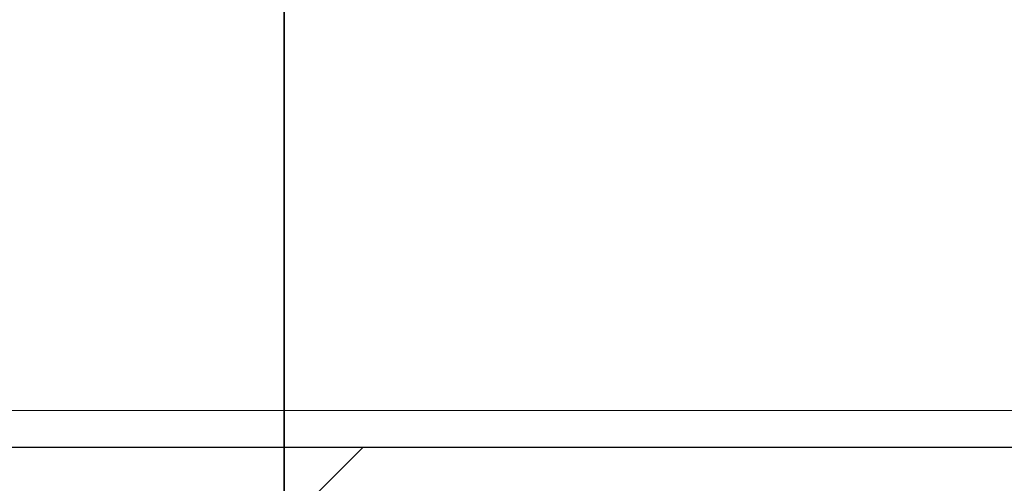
# Model space of a CAD drawing. Header units: millimetres. Extents: x -45 to 126, y 0 to 160.
# Tile 11 of 24: x -3.59 to 9.77, y 131.5 to 137.8. Entities that reach past the tile are written whole.
import ezdxf

# ---------------------------------------------------------------- set-up
doc = ezdxf.new("R2010")
doc.units = ezdxf.units.MM
doc.layers.get('0').update_dxf_attribs({"linetype": 'CONTINUOUS'})
for name, color, linetype, true_color in [('DETAIL$16', 7, 'CONTINUOUS', 0xffffff), ('DETAIL$17', 7, 'CONTINUOUS', 0xffffff), ('ORTHO$4', 7, 'CONTINUOUS', 0xffffff), ('SX$14', 7, 'CONTINUOUS', 0xffffff), ('SX$18', 7, 'CONTINUOUS', 0xffffff)]:
    doc.layers.add(name, color=color, linetype=linetype, true_color=true_color)

# ---------------------------------------------------------------- blocks, each defined once
blk = doc.blocks.new('HATCH1')
at = {"color": 251, "linetype": 'CONTINUOUS'}
for p, q in [((0, 134.193008, -119.767719), (0, 137.093548, -122.668259)), ((0, 128.993693, -100.426268), (0, 131.993693, -103.426268)), ((0, 128.993693, -86.284133), (0, 131.993693, -89.284133)), ((0, 128.993693, -72.141997), (0, 131.993693, -75.141997)), ((0, 128.002114, -57.008283), (0, 131.993693, -60.999861))]:
    blk.add_line(p, q, dxfattribs=at)
blk = doc.blocks.new('HATCH3')
at = {"color": 251, "linetype": 'CONTINUOUS'}
blk.add_line((-1.926068, 128.993693), (1.073932, 131.993693), dxfattribs=at)
blk = doc.blocks.new('HATCH5')
at = {"color": 251, "linetype": 'CONTINUOUS'}
for p, q in [((0, 134.888464, -119.743433), (0, 137.789004, -122.643973)), ((0, 134.39041, -112.174311), (0, 137.416936, -115.200838)), ((0, 128.993693, -106.777594), (0, 131.993693, -109.777594))]:
    blk.add_line(p, q, dxfattribs=at)
blk = doc.blocks.new('HATCH7')
at = {"color": 251, "linetype": 'CONTINUOUS'}
for p, q in [((0, 135.454534, -10.265138), (0, 138.428693, -13.239297)), ((0, 129.602327, -11.483999), (0, 131.993693, -13.875365))]:
    blk.add_line(p, q, dxfattribs=at)

msp = doc.modelspace()

# ---------------------------------------------------------------- linework, layer by layer
at = {"layer": 'DETAIL$16', "color": 18, "linetype": 'CONTINUOUS', "lineweight": 5}
for p, q in [((0, 132.489, -109.865), (0, 144.656, -109.865)), ((0, 143.253, -119.44), (0, 127.594, -119.987)), ((0, 132.489, -109.865), (0, 132.489, -109.809)), ((0, 132.489, -105.896), (0, 132.489, -103.599)), ((0, 132.489, -109.865), (0, 131.994, -109.865)), ((0, 131.968, -115.153), (0, 131.968, -115.153))]:
    msp.add_line(p, q, dxfattribs=at)
at = {"layer": 'DETAIL$16', "color": 18, "linetype": 'CONTINUOUS'}
for p, q in [((0, 144.594, -115.263), (0, 131.968, -115.153)), ((0, 143.733, -122.436), (0, 132.083, -122.843)), ((0, 143.629, -119.438), (0, 127.594, -119.998)), ((0, 143.046, -118.449), (0, 127.594, -118.988)), ((0, 138.163, -112.207), (0, 132.489, -112.158)), ((0, 131.994, -105.853), (0, 132.494, -105.896)), ((0, 132.494, -109.809), (0, 131.994, -109.853)), ((0, 132.494, -109.809), (0, 132.494, -105.896)), ((0, 132.083, -122.843), (0, 131.137, -123.79)), ((0, 131.994, -111.658), (0, 131.994, -103.599))]:
    msp.add_line(p, q, dxfattribs=at)
at = {"layer": 'DETAIL$16', "color": 18, "linetype": 'CONTINUOUS', "extrusion": (-1, 0, 0)}
for centre, radius, end in [((-132.494, -111.658), 0.5, 0), ((-131.994, -112.153), 3, 360)]:
    msp.add_arc(centre, radius, 270.5, end, dxfattribs=at)
at = {"layer": 'DETAIL$16', "color": 18, "linetype": 'CONTINUOUS'}
for points, degree in [([(0, 144.323, -115.261), (0, 131.967, -115.153)], 1), ([(0, 144.323, -115.261), (0, 138.145, -115.207), (0, 131.968, -115.153)], 2)]:
    msp.add_open_spline(points, degree=degree, dxfattribs=at)
at = {"layer": 'DETAIL$16', "color": 18, "linetype": 'CONTINUOUS', "lineweight": 5, "extrusion": (-1, 0, 0)}
msp.add_open_spline([(0, 132.489, -112.158), (0, 132.489, -112.158), (0, 132.489, -111.91), (0, 132.489, -111.063), (0, 132.489, -110.471), (0, 132.489, -109.865)], degree=3, knots=[0, 0, 0, 0, 0.5, 0.5, 1, 1, 1, 1], dxfattribs=at)
at = {"layer": 'DETAIL$17', "color": 18, "linetype": 'CONTINUOUS', "lineweight": 5}
for p, q in [((0, 132.489, -14.218), (0, 144.656, -14.218)), ((0, 131.968, -10.13), (0, 141.391, -10.048)), ((0, 132.489, -29.326), (0, 132.489, -18.18)), ((0, 132.489, -14.267), (0, 132.489, -14.218)), ((0, 132.489, -14.218), (0, 131.994, -14.218)), ((0, 131.502, -19.244), (0, 131.994, -19.244))]:
    msp.add_line(p, q, dxfattribs=at)
at = {"layer": 'DETAIL$17', "color": 18, "linetype": 'CONTINUOUS'}
for p, q in [((0, 144.086, 15.356), (0, 127.594, 15.5)), ((0, 131.968, -10.296), (0, 141.391, -10.213)), ((0, 141.391, -8.848), (0, 131.968, -8.93)), ((0, 131.994, -13.295), (0, 139.299, -13.232)), ((0, 131.994, -14.223), (0, 132.494, -14.266)), ((0, 132.494, -18.179), (0, 131.994, -18.223)), ((0, 132.494, -18.179), (0, 132.494, -14.266)), ((0, 131.994, -16.272), (0, 131.994, -13.295)), ((0, 131.994, -29.326), (0, 131.994, -19.244)), ((0, 131.994, -19.244), (0, 131.994, -16.272))]:
    msp.add_line(p, q, dxfattribs=at)
at = {"layer": 'DETAIL$17', "color": 18, "linetype": 'CONTINUOUS', "extrusion": (-1, 0, 0)}
for centre, radius, start, end in [((-131.494, -16.272), 0.5, 180, 269), ((-131.994, -13.295), 3, 0, 89.5)]:
    msp.add_arc(centre, radius, start, end, dxfattribs=at)
at = {"layer": 'DETAIL$17', "color": 18, "linetype": 'CONTINUOUS', "lineweight": 5, "extrusion": (-1, 0, 0)}
msp.add_ellipse((0, 131.978, -10.13), major_axis=(0, 0.01, -1.2), ratio=0.008726, start_param=1.570872, end_param=3.141593, dxfattribs=at)
at = {"layer": 'DETAIL$17', "color": 18, "linetype": 'CONTINUOUS', "lineweight": 5, "extrusion": (1, 0, 0)}
msp.add_open_spline([(0, 132.489, -14.218), (0, 132.489, -13.894), (0, 132.489, -13.573), (0, 132.489, -13.28)], degree=3, dxfattribs=at)
at = {"layer": 'DETAIL$17', "color": 18, "linetype": 'CONTINUOUS', "extrusion": (1, 0, 0)}
msp.add_open_spline([(0, 131.968, -8.93), (0, 131.78, -8.942), (0, 131.419, -8.965), (0, 130.915, -9.117), (0, 130.477, -9.327), (0, 130.11, -9.583), (0, 129.81, -9.861), (0, 129.573, -10.146), (0, 129.304, -10.563), (0, 129.052, -11.152), (0, 129.013, -11.673), (0, 128.994, -11.93)], degree=3, knots=[0, 0, 0, 0, 0.119808, 0.231459, 0.334946, 0.430267, 0.517416, 0.596392, 0.667189, 0.835398, 1, 1, 1, 1], dxfattribs=at)
at = {"layer": 'DETAIL$17', "color": 18, "linetype": 'CONTINUOUS', "lineweight": 5, "extrusion": (1, 0, 0)}
msp.add_open_spline([(0, 130.88, -10.508), (0, 131.031, -10.391), (0, 131.378, -10.201), (0, 131.768, -10.132), (0, 131.968, -10.13)], degree=3, knots=[0, 0, 0, 0, 0.48947, 1, 1, 1, 1], dxfattribs=at)
at = {"layer": 'ORTHO$4', "color": 18, "linetype": 'CONTINUOUS', "lineweight": 5}
for p, q in [((0, 143.179, -121.457), (0, 133.375, -121.799)), ((0, 142.9, -118.457), (0, 133.523, -118.785)), ((0, 133.523, 39.795), (0, 139.473, 39.587)), ((0, 133.523, -118.785), (0, 133.523, 39.795)), ((0, 133.523, 39.795), (0, 132.851, 39.795)), ((0, 133.523, -118.785), (0, 132.851, -118.785)), ((0, 131.137, 40.002), (0, 132.857, 40.002)), ((0, 131.137, -118.992), (0, 132.857, -118.992)), ((0, 132.851, 39.795), (0, 132.851, -118.785))]:
    msp.add_line(p, q, dxfattribs=at)
at = {"layer": 'ORTHO$4', "color": 18, "linetype": 'CONTINUOUS'}
for p, q in [((0, 132.083, -122.843), (0, 143.162, -122.456)), ((0, 142.9, -121.456), (0, 133.523, -121.783)), ((0, 139.473, 42.585), (0, 133.523, 42.793)), ((0, 131.137, 44.8), (0, 132.857, 43.08)), ((0, 131.137, -123.79), (0, 132.857, -122.07))]:
    msp.add_line(p, q, dxfattribs=at)
at = {"layer": 'ORTHO$4', "color": 18, "linetype": 'CONTINUOUS', "extrusion": (-1, 0, 0)}
for centre, start, end in [((-133.558, 43.792), 272, 315), ((-133.558, -122.782), 45, 88)]:
    msp.add_arc(centre, 1, start, end, dxfattribs=at)
at = {"layer": 'ORTHO$4', "color": 18, "linetype": 'CONTINUOUS', "lineweight": 5, "extrusion": (-1, 0, 0)}
for centre, major_axis, ratio, start_param, end_param in [((0, 133.564, 40.002), (0, -0.999, 0.054), 0.053682, 4.746218, 5.496342), ((0, 133.564, 43.787), (0, -0.707, -0.707), 0.997114, 5.533061, 6.283185), ((0, 133.564, -122.777), (0, -0.707, 0.707), 0.997114, 0, 0.750124), ((0, 133.564, -118.992), (0, -0.999, -0.054), 0.053682, 0.786843, 1.536967)]:
    msp.add_ellipse(centre, major_axis=major_axis, ratio=ratio, start_param=start_param, end_param=end_param, dxfattribs=at)
for points, knots in [([(0, 133.527, -121.779), (0, 133.537, -121.759), (0, 133.557, -121.72), (0, 133.574, -121.567), (0, 133.588, -121.403), (0, 133.6, -121.209), (0, 133.608, -120.914), (0, 133.6, -120.56), (0, 133.588, -120.249), (0, 133.574, -119.922), (0, 133.557, -119.487), (0, 133.537, -119.122), (0, 133.527, -118.94)], [0, 0, 0, 0, 0.124966, 0.249929, 0.312475, 0.37504, 0.500007, 0.62496, 0.687514, 0.750055, 0.875026, 1, 1, 1, 1]), ([(0, 133.527, 39.95), (0, 133.537, 40.132), (0, 133.557, 40.497), (0, 133.574, 40.932), (0, 133.588, 41.259), (0, 133.6, 41.57), (0, 133.608, 41.924), (0, 133.6, 42.219), (0, 133.588, 42.413), (0, 133.574, 42.577), (0, 133.557, 42.73), (0, 133.537, 42.769), (0, 133.527, 42.789)], [0, 0, 0, 0, 0.124966, 0.249929, 0.312475, 0.37504, 0.500007, 0.62496, 0.687514, 0.750055, 0.875026, 1, 1, 1, 1]), ([(0, 132.857, 43.08), (0, 132.863, 43.071), (0, 132.875, 43.053), (0, 132.896, 42.972), (0, 132.917, 42.807), (0, 132.94, 42.511), (0, 132.951, 42.13), (0, 132.94, 41.675), (0, 132.917, 41.158), (0, 132.896, 40.682), (0, 132.875, 40.293), (0, 132.863, 40.096), (0, 132.857, 40.002)], [0, 0, 0, 0, 0.059952, 0.12507, 0.250936, 0.376289, 0.499993, 0.623688, 0.749081, 0.874938, 0.94007, 1, 1, 1, 1]), ([(0, 132.857, -118.992), (0, 132.863, -119.086), (0, 132.875, -119.283), (0, 132.896, -119.672), (0, 132.917, -120.148), (0, 132.94, -120.665), (0, 132.951, -121.12), (0, 132.94, -121.501), (0, 132.917, -121.797), (0, 132.896, -121.962), (0, 132.875, -122.043), (0, 132.863, -122.061), (0, 132.857, -122.07)], [0, 0, 0, 0, 0.059952, 0.12507, 0.250936, 0.376289, 0.499993, 0.623688, 0.749081, 0.874938, 0.94007, 1, 1, 1, 1])]:
    msp.add_open_spline(points, degree=3, knots=knots, dxfattribs=at)
at = {"layer": 'ORTHO$4', "color": 18, "linetype": 'CONTINUOUS', "extrusion": (-1, 0, 0)}
msp.add_open_spline([(0, 133.523, -121.783), (0, 133.523, -121.783), (0, 133.524, -121.782), (0, 133.527, -121.779)], degree=3, dxfattribs=at)
at = {"layer": 'ORTHO$4', "color": 18, "linetype": 'CONTINUOUS', "extrusion": (1, 0, 0)}
for points in [[(0, 133.527, -118.94), (0, 133.524, -118.888), (0, 133.523, -118.837), (0, 133.523, -118.785)], [(0, 133.527, 42.789), (0, 133.524, 42.792), (0, 133.523, 42.793), (0, 133.523, 42.793)], [(0, 133.523, 39.795), (0, 133.523, 39.847), (0, 133.524, 39.898), (0, 133.527, 39.95)]]:
    msp.add_open_spline(points, degree=3, dxfattribs=at)
at = {"layer": 'ORTHO$4', "color": 18, "linetype": 'CONTINUOUS', "lineweight": 5, "extrusion": (1, 0, 0)}
for points in [[(0, 132.857, 40.002), (0, 132.853, 39.933), (0, 132.851, 39.864), (0, 132.851, 39.795)], [(0, 132.851, -118.785), (0, 132.851, -118.854), (0, 132.853, -118.923), (0, 132.857, -118.992)]]:
    msp.add_open_spline(points, degree=3, dxfattribs=at)
at = {"layer": 'SX$14', "color": 18, "linetype": 'CONTINUOUS'}
for p, q in [((0, 133.523, 42.793), (0, 146.629, 42.335)), ((0, 144.594, -115.263), (0, 131.968, -115.153)), ((0, 127.594, 25.798), (0, 144.594, 25.501)), ((0, 144.594, 27.595), (0, 127.594, 27.298)), ((0, 127.594, 39.998), (0, 144.304, 39.415)), ((0, 144.086, 15.356), (0, 127.594, 15.5)), ((0, 143.733, -122.436), (0, 132.083, -122.843)), ((0, 143.629, -119.438), (0, 127.594, -119.998)), ((0, 143.046, -118.449), (0, 127.594, -118.988)), ((0, 131.968, -10.296), (0, 141.391, -10.213)), ((0, 141.391, -8.848), (0, 131.968, -8.93)), ((0, 131.994, -13.295), (0, 139.299, -13.232)), ((0, 127.594, 25.5), (0, 138.982, 25.599)), ((0, 138.163, -112.207), (0, 132.489, -112.158)), ((0, 131.137, 44.8), (0, 132.851, 43.085)), ((0, 131.994, -105.853), (0, 132.494, -105.896)), ((0, 132.494, -109.809), (0, 131.994, -109.853)), ((0, 131.994, -14.223), (0, 132.494, -14.266)), ((0, 132.494, -18.179), (0, 131.994, -18.223)), ((0, 132.494, -18.179), (0, 132.494, -14.266)), ((0, 132.494, -109.809), (0, 132.494, -105.896)), ((0, 131.194, -36.389), (0, 132.394, -36.494)), ((0, 132.394, -36.494), (0, 132.394, -40.187)), ((0, 132.083, -122.843), (0, 131.137, -123.79)), ((0, 131.994, -53.158), (0, 131.994, -48.116)), ((0, 131.994, -111.658), (0, 131.994, -60.158)), ((0, 131.994, -16.272), (0, 131.994, -13.295)), ((0, 131.994, -60.158), (0, 131.994, -53.158)), ((0, 131.994, -48.116), (0, 131.994, -45.144)), ((0, 131.994, -45.144), (0, 131.994, -40.987)), ((0, 131.994, -36.459), (0, 131.994, -19.244)), ((0, 131.994, -19.244), (0, 131.994, -16.272))]:
    msp.add_line(p, q, dxfattribs=at)
at = {"layer": 'SX$14', "color": 18, "linetype": 'CONTINUOUS', "lineweight": 5}
for p, q in [((0, 132.489, -109.865), (0, 144.656, -109.865)), ((0, 132.489, -14.218), (0, 144.656, -14.218)), ((0, 144.585, 28.298), (0, 127.594, 28.298)), ((0, 127.594, 39.498), (0, 144.585, 38.905)), ((0, 143.253, -119.44), (0, 127.594, -119.987)), ((0, 131.968, -10.13), (0, 141.391, -10.048)), ((0, 132.489, -109.865), (0, 132.489, -109.809)), ((0, 132.489, -105.896), (0, 132.489, -18.18)), ((0, 132.489, -14.267), (0, 132.489, -14.218)), ((0, 132.489, -109.865), (0, 131.994, -109.865)), ((0, 132.489, -14.218), (0, 131.994, -14.218)), ((0, 131.502, -45.144), (0, 131.994, -45.144)), ((0, 131.502, -19.244), (0, 131.994, -19.244)), ((0, 131.968, -115.153), (0, 131.968, -115.153))]:
    msp.add_line(p, q, dxfattribs=at)
at = {"layer": 'SX$14', "color": 18, "linetype": 'CONTINUOUS', "extrusion": (-1, 0, 0)}
for centre, radius, start, end in [((-133.558, 43.792), 1, 272, 315), ((-132.494, -111.658), 0.5, 270.5, 0), ((-131.394, -40.187), 1, 180, 269), ((-131.494, -48.116), 0.5, 91, 180), ((-131.494, -16.272), 0.5, 180, 269), ((-131.994, -13.295), 3, 0, 89.5), ((-131.994, -112.153), 3, 270.5, 360)]:
    msp.add_arc(centre, radius, start, end, dxfattribs=at)
at = {"layer": 'SX$14', "color": 18, "linetype": 'CONTINUOUS', "extrusion": (1, 0, 0)}
msp.add_arc((135.327, -56.658), 4.833, 133.6028, 226.3972, dxfattribs=at)
at = {"layer": 'SX$14', "color": 18, "linetype": 'CONTINUOUS', "lineweight": 5, "extrusion": (-1, 0, 0)}
msp.add_ellipse((0, 131.978, -10.13), major_axis=(0, 0.01, -1.2), ratio=0.008726, start_param=1.570872, end_param=3.141593, dxfattribs=at)
at = {"layer": 'SX$14', "color": 18, "linetype": 'CONTINUOUS'}
for points, degree in [([(0, 144.323, -115.261), (0, 131.967, -115.153)], 1), ([(0, 144.323, -115.261), (0, 138.145, -115.207), (0, 131.968, -115.153)], 2)]:
    msp.add_open_spline(points, degree=degree, dxfattribs=at)
at = {"layer": 'SX$14', "color": 18, "linetype": 'CONTINUOUS', "lineweight": 5, "extrusion": (-1, 0, 0)}
msp.add_open_spline([(0, 132.489, -112.158), (0, 132.489, -112.158), (0, 132.489, -111.91), (0, 132.489, -111.063), (0, 132.489, -110.471), (0, 132.489, -109.865)], degree=3, knots=[0, 0, 0, 0, 0.5, 0.5, 1, 1, 1, 1], dxfattribs=at)
at = {"layer": 'SX$14', "color": 18, "linetype": 'CONTINUOUS', "lineweight": 5, "extrusion": (1, 0, 0)}
msp.add_open_spline([(0, 132.489, -14.218), (0, 132.489, -13.894), (0, 132.489, -13.573), (0, 132.489, -13.28)], degree=3, dxfattribs=at)
at = {"layer": 'SX$14', "color": 18, "linetype": 'CONTINUOUS', "extrusion": (1, 0, 0)}
msp.add_open_spline([(0, 131.968, -8.93), (0, 131.78, -8.942), (0, 131.419, -8.965), (0, 130.915, -9.117), (0, 130.477, -9.327), (0, 130.11, -9.583), (0, 129.81, -9.861), (0, 129.573, -10.146), (0, 129.304, -10.563), (0, 129.052, -11.152), (0, 129.013, -11.673), (0, 128.994, -11.93)], degree=3, knots=[0, 0, 0, 0, 0.119808, 0.231459, 0.334946, 0.430267, 0.517416, 0.596392, 0.667189, 0.835398, 1, 1, 1, 1], dxfattribs=at)
at = {"layer": 'SX$14', "color": 18, "linetype": 'CONTINUOUS', "lineweight": 5, "extrusion": (1, 0, 0)}
msp.add_open_spline([(0, 130.88, -10.508), (0, 131.031, -10.391), (0, 131.378, -10.201), (0, 131.768, -10.132), (0, 131.968, -10.13)], degree=3, knots=[0, 0, 0, 0, 0.48947, 1, 1, 1, 1], dxfattribs=at)
at = {"layer": 'SX$18', "color": 18, "linetype": 'CONTINUOUS', "lineweight": 5}
msp.add_line((-11.364, 132.489), (46.442, 132.489), dxfattribs=at)
at = {"layer": 'SX$18', "color": 18, "linetype": 'CONTINUOUS'}
msp.add_line((-13.28, 131.994), (20.037, 131.994), dxfattribs=at)

# ---------------------------------------------------------------- block references
at = {"layer": 'DETAIL$16', "color": 251, "linetype": 'CONTINUOUS', "lineweight": -3}
msp.add_blockref('HATCH5', (0, 0), dxfattribs=at)
at = {"layer": 'DETAIL$17', "color": 251, "linetype": 'CONTINUOUS', "lineweight": -3}
msp.add_blockref('HATCH7', (0, 0), dxfattribs=at)
at = {"layer": 'SX$14', "color": 251, "linetype": 'CONTINUOUS', "lineweight": -3}
msp.add_blockref('HATCH1', (0, 0), dxfattribs=at)
at = {"layer": 'SX$18', "color": 251, "linetype": 'CONTINUOUS', "lineweight": -3}
msp.add_blockref('HATCH3', (0, 0), dxfattribs=at)

doc.saveas('drawing.dxf')
